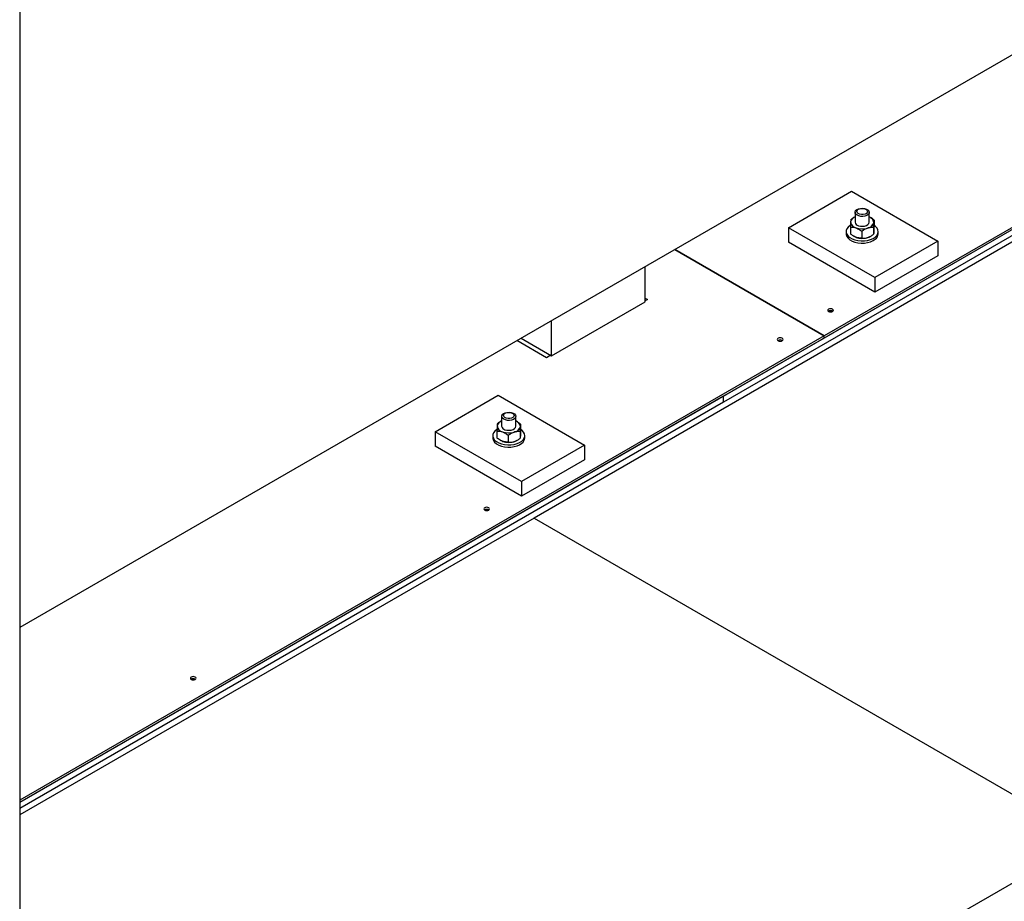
# Model space of a CAD drawing. Header units: millimetres. Extents: x 5 to 589, y 5 to 415.
# Tile 60 of 66: x 518 to 532, y 294 to 306. Entities that reach past the tile are written whole.
import ezdxf

# ---------------------------------------------------------------- set-up
doc = ezdxf.new("R2010")
doc.units = ezdxf.units.MM
doc.layers.add('TRAIT-FORT', color=4, linetype='Continuous', lineweight=25)

msp = doc.modelspace()

# ---------------------------------------------------------------- linework, layer by layer
at = {"layer": 'TRAIT-FORT', "color": 4, "linetype": 'Continuous', "lineweight": 25}
for p, q in [((518.19836, 326.01165), (518.19836, 289.26731)), ((552.9436, 317.71782), (518.19836, 297.65983)), ((548.91312, 312.94186), (528.05349, 300.89985)), ((548.91312, 312.97248), (529.4677, 301.74688)), ((548.91312, 312.94186), (529.4677, 301.71626)), ((548.91312, 312.86021), (528.05349, 300.8182)), ((536.00836, 305.31862), (525.40176, 299.19556)), ((528.96486, 303.26179), (529.84875, 303.77204)), ((529.84875, 303.77204), (531.05867, 303.07357)), ((529.88309, 303.40525), (529.87767, 303.40212)), ((529.89801, 303.47691), (529.89801, 303.33892)), ((530.09801, 303.33892), (530.09801, 303.47691)), ((530.11599, 303.40348), (530.11294, 303.40525)), ((530.17479, 302.56331), (528.96486, 303.26179)), ((528.96486, 303.26179), (528.96486, 303.05765)), ((529.83244, 303.26744), (529.83244, 303.1758)), ((530.15725, 303.2611), (530.15725, 303.16946)), ((530.16359, 303.36936), (530.16359, 303.27772)), ((529.77301, 303.20624), (529.77301, 303.17562)), ((529.88003, 303.14168), (529.88309, 303.13991)), ((529.99167, 303.21014), (529.99167, 303.1185)), ((530.11294, 303.13991), (530.11818, 303.14294)), ((530.22301, 303.17562), (530.22301, 303.20624)), ((530.17479, 302.35917), (528.96486, 303.05765)), ((531.05867, 303.07357), (530.17479, 302.56331)), ((531.05867, 303.07357), (531.05867, 302.86943)), ((527.37289, 302.95617), (529.46768, 301.74687)), ((529.4677, 301.74688), (527.37291, 302.95618)), ((531.05867, 302.86943), (530.17479, 302.35917)), ((526.95847, 302.22523), (526.95847, 302.71693)), ((530.17479, 302.56331), (530.17479, 302.35917)), ((525.64746, 301.46841), (526.95847, 302.22523)), ((526.95847, 302.27695), (526.99281, 302.25712)), ((526.99281, 302.25712), (526.95847, 302.2373)), ((525.64746, 301.46841), (525.64746, 301.9601)), ((529.46768, 301.74687), (518.19836, 295.24123)), ((529.46768, 301.71625), (529.46768, 301.74687)), ((529.4677, 301.71626), (529.4677, 301.74688)), ((529.46768, 301.71625), (518.19836, 295.21061)), ((525.57859, 301.44072), (525.16318, 301.68053)), ((525.2216, 301.71425), (525.64746, 301.46841)), ((529.4677, 301.71626), (529.46768, 301.71627)), ((525.63701, 301.47444), (525.57859, 301.44072)), ((524.01512, 300.40436), (524.899, 300.91461)), ((524.899, 300.91461), (526.10893, 300.21614)), ((528.05347, 300.89984), (518.19836, 295.21061)), ((528.05347, 300.81819), (518.19836, 295.12895)), ((528.05347, 300.81819), (528.05347, 300.89984)), ((528.05349, 300.8182), (528.05347, 300.81821)), ((528.05349, 300.8182), (528.05349, 300.89985)), ((524.93334, 300.54782), (524.92792, 300.54469)), ((524.94826, 300.61948), (524.94826, 300.4815)), ((525.14826, 300.4815), (525.14826, 300.61948)), ((525.16625, 300.54605), (525.16319, 300.54782)), ((525.21384, 300.51193), (525.21384, 300.4203)), ((524.01512, 300.40436), (524.01512, 300.20022)), ((525.22504, 299.70588), (524.01512, 300.40436)), ((524.82326, 300.34881), (524.82326, 300.31819)), ((524.88269, 300.41001), (524.88269, 300.31837)), ((525.04193, 300.35271), (525.04193, 300.26108)), ((525.2075, 300.40367), (525.2075, 300.31204)), ((525.27326, 300.31819), (525.27326, 300.34881)), ((524.93028, 300.28425), (524.93334, 300.28249)), ((525.16319, 300.28249), (525.16843, 300.28551)), ((526.10893, 300.21614), (525.22504, 299.70588)), ((526.10893, 300.21614), (526.10893, 300.012)), ((525.22504, 299.50175), (524.01512, 300.20022)), ((526.10893, 300.012), (525.22504, 299.50175)), ((525.22504, 299.70588), (525.22504, 299.50175)), ((525.40176, 299.19556), (518.19836, 295.03713)), ((525.40176, 299.19556), (533.17991, 294.70533)), ((522.57331, 288.58227), (533.17991, 294.70533))]:
    msp.add_line(p, q, dxfattribs=at)
at = {"layer": 'TRAIT-FORT', "color": 4, "linetype": 'Continuous', "lineweight": 25, "flags": 128}
for points in [[(529.94544, 303.52601), (529.97284, 303.53278), (530.00249, 303.53458), (530.03174, 303.53125), (530.05799, 303.5231), (530.07891, 303.51084), (530.09264, 303.49557), (530.09797, 303.47864), (530.09441, 303.46155), (530.08229, 303.44583), (530.06268, 303.43287), (530.03732, 303.42383), (530.00848, 303.41949), (529.9787, 303.42027), (529.95063, 303.42607), (529.92678, 303.43639), (529.90926, 303.45031), (529.89962, 303.46659), (529.89873, 303.48379), (529.90665, 303.50038), (529.9227, 303.51488), (529.94544, 303.52601)], [(529.95858, 303.52552), (529.98278, 303.53109), (530.00881, 303.53154), (530.03355, 303.52682), (530.05399, 303.51751), (530.06769, 303.50472), (530.07298, 303.48999), (530.06923, 303.47511), (530.05689, 303.46187), (530.03745, 303.45186), (530.01325, 303.4463), (529.98721, 303.44585), (529.96248, 303.45056), (529.94203, 303.45988), (529.92834, 303.47267), (529.92305, 303.48739), (529.9268, 303.50227), (529.93914, 303.51551), (529.95858, 303.52552)], [(529.83062, 303.29303), (529.82958, 303.29236), (529.803, 303.27102), (529.7844, 303.24704), (529.77455, 303.22138), (529.77384, 303.1951), (529.78231, 303.16928), (529.79962, 303.14497), (529.82504, 303.12317), (529.85755, 303.10477), (529.89581, 303.09052), (529.93825, 303.08101), (529.98314, 303.07663), (530.02863, 303.07756), (530.07288, 303.08375), (530.11406, 303.09496), (530.15048, 303.11072), (530.18067, 303.13039), (530.18067, 303.13039)], [(529.94512, 303.28993), (529.97248, 303.28311), (530.00211, 303.28124), (530.03138, 303.2845), (530.05768, 303.2926), (530.07869, 303.30481), (530.09252, 303.32005), (530.09796, 303.33697), (530.09801, 303.33892)], [(530.18067, 303.13039), (530.20338, 303.15317), (530.21768, 303.17812), (530.22299, 303.20422), (530.21908, 303.23041), (530.20613, 303.2556), (530.18465, 303.27878), (530.16359, 303.29418)], [(529.77301, 303.17562), (529.77384, 303.16448), (529.78231, 303.13866), (529.79962, 303.11435), (529.82504, 303.09255), (529.85755, 303.07415), (529.89581, 303.0599), (529.93825, 303.05039), (529.98314, 303.04601), (530.02863, 303.04694), (530.07288, 303.05313), (530.11406, 303.06433), (530.15048, 303.0801), (530.18067, 303.09977)], [(529.91205, 303.12663), (529.89479, 303.13378), (529.88309, 303.13991)], [(529.58435, 302.12038), (529.57138, 302.12538), (529.55607, 302.12714), (529.54076, 302.12538), (529.52779, 302.12038), (529.51912, 302.11288), (529.51607, 302.10405), (529.51912, 302.09521), (529.52779, 302.08772), (529.54076, 302.08271), (529.55607, 302.08096), (529.57138, 302.08271), (529.58435, 302.08772), (529.59303, 302.09521), (529.59607, 302.10405), (529.59303, 302.11288), (529.58435, 302.12038)], [(528.87727, 301.71218), (528.86429, 301.71719), (528.84898, 301.71895), (528.83367, 301.71719), (528.8207, 301.71218), (528.81203, 301.70469), (528.80898, 301.69585), (528.81203, 301.68702), (528.8207, 301.67953), (528.83367, 301.67452), (528.84898, 301.67276), (528.86429, 301.67452), (528.87727, 301.67953), (528.88594, 301.68702), (528.88898, 301.69585), (528.88594, 301.70469), (528.87727, 301.71218)], [(524.99569, 300.66858), (525.0231, 300.67535), (525.05274, 300.67715), (525.08199, 300.67383), (525.10824, 300.66567), (525.12916, 300.65342), (525.14289, 300.63814), (525.14822, 300.62121), (525.14466, 300.60413), (525.13254, 300.58841), (525.11293, 300.57545), (525.08758, 300.5664), (525.05873, 300.56207), (525.02895, 300.56284), (525.00089, 300.56864), (524.97703, 300.57896), (524.95951, 300.59288), (524.94987, 300.60916), (524.94898, 300.62637), (524.95691, 300.64295), (524.97295, 300.65746), (524.99569, 300.66858)], [(525.00883, 300.66809), (525.03303, 300.67366), (525.05907, 300.67411), (525.0838, 300.66939), (525.10425, 300.66008), (525.11794, 300.64729), (525.12323, 300.63256), (525.11948, 300.61768), (525.10714, 300.60444), (525.0877, 300.59443), (525.0635, 300.58887), (525.03746, 300.58842), (525.01273, 300.59314), (524.99228, 300.60245), (524.97859, 300.61524), (524.9733, 300.62996), (524.97705, 300.64484), (524.98939, 300.65809), (525.00883, 300.66809)], [(524.88087, 300.4356), (524.87984, 300.43493), (524.85325, 300.4136), (524.83465, 300.38961), (524.8248, 300.36395), (524.82409, 300.33767), (524.83257, 300.31185), (524.84987, 300.28754), (524.87529, 300.26574), (524.9078, 300.24734), (524.94606, 300.23309), (524.9885, 300.22358), (525.03339, 300.2192), (525.07889, 300.22013), (525.12313, 300.22632), (525.16431, 300.23753), (525.20074, 300.25329), (525.23092, 300.27296), (525.23092, 300.27296)], [(524.99537, 300.43251), (525.02273, 300.42568), (525.05237, 300.42382), (525.08163, 300.42708), (525.10794, 300.43517), (525.12894, 300.44738), (525.14277, 300.46263), (525.14821, 300.47955), (525.14826, 300.4815)], [(525.23092, 300.27296), (525.25363, 300.29574), (525.26793, 300.32069), (525.27324, 300.3468), (525.26933, 300.37298), (525.25638, 300.39818), (525.23491, 300.42135), (525.21384, 300.43676)], [(524.82326, 300.31819), (524.82409, 300.30705), (524.83257, 300.28123), (524.84987, 300.25692), (524.87529, 300.23512), (524.9078, 300.21672), (524.94606, 300.20247), (524.9885, 300.19296), (525.03339, 300.18858), (525.07889, 300.18951), (525.12313, 300.1957), (525.16431, 300.20691), (525.20074, 300.22267), (525.23092, 300.24234)], [(524.96231, 300.2692), (524.94504, 300.27636), (524.93334, 300.28249)], [(524.7672, 299.33949), (524.75423, 299.3445), (524.73892, 299.34626), (524.72361, 299.3445), (524.71064, 299.33949), (524.70197, 299.332), (524.69892, 299.32317), (524.70197, 299.31433), (524.71064, 299.30684), (524.72361, 299.30183), (524.73892, 299.30007), (524.75423, 299.30183), (524.7672, 299.30684), (524.77588, 299.31433), (524.77892, 299.32317), (524.77588, 299.332), (524.7672, 299.33949)], [(520.65714, 296.96681), (520.64417, 296.97181), (520.62886, 296.97357), (520.61355, 296.97181), (520.60058, 296.96681), (520.5919, 296.95931), (520.58886, 296.95048), (520.5919, 296.94164), (520.60058, 296.93415), (520.61355, 296.92914), (520.62886, 296.92739), (520.64417, 296.92914), (520.65714, 296.93415), (520.66581, 296.94164), (520.66886, 296.95048), (520.66581, 296.95931), (520.65714, 296.96681)]]:
    msp.add_lwpolyline(points, dxfattribs=at)
at = {"layer": 'TRAIT-FORT', "color": 4, "linetype": 'Continuous', "lineweight": 25}
for centre, radius, start, end in [((529.92485, 303.3263), 0.09063, 107.223189, 169.96638), ((530.07055, 303.32683), 0.09032, 5.671709, 72.295389), ((529.93058, 303.35311), 0.09561, 186.617633, 258.82974), ((529.95543, 303.34699), 0.05798, 187.996086, 259.75292), ((529.99821, 303.51159), 0.26658, 251.144173, 286.620245), ((530.05761, 303.36055), 0.10575, 279.168114, 346.441219), ((529.99821, 303.3789), 0.26658, 251.144173, 286.620245), ((530.02204, 303.2992), 0.1834, 286.607654, 299.709389), ((530.12672, 303.17963), 0.09637, 304.040897, 357.612427), ((529.55607, 302.03952), 0.05761, 58.681708, 121.318292), ((528.84898, 301.63133), 0.05761, 58.681699, 121.318301), ((524.9751, 300.46888), 0.09063, 107.223189, 169.96638), ((525.1208, 300.4694), 0.09032, 5.671709, 72.295389), ((524.98083, 300.49568), 0.09561, 186.617633, 258.82974), ((525.00568, 300.48956), 0.05798, 187.996086, 259.75292), ((525.04846, 300.65416), 0.26658, 251.144173, 286.620245), ((525.10786, 300.50312), 0.10575, 279.168114, 346.441219), ((525.04846, 300.52148), 0.26658, 251.144173, 286.620245), ((525.0723, 300.44177), 0.1834, 286.607654, 299.709389), ((525.17697, 300.3222), 0.09637, 304.040897, 357.612427), ((524.73892, 299.25864), 0.05761, 58.681704, 121.318296), ((520.62886, 296.88595), 0.05761, 58.681707, 121.318293)]:
    msp.add_arc(centre, radius, start, end, dxfattribs=at)
for points, knots in [([(529.83877, 303.3757), (529.84996, 303.3845), (529.86255, 303.3944), (529.87632, 303.40104), (529.87785, 303.40177)], [0, 0, 0, 0, 0.889211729, 1, 1, 1, 1]), ([(530.11534, 303.40181), (530.12208, 303.39851), (530.13905, 303.39021), (530.15436, 303.3772), (530.16359, 303.36936)], [0, 0, 0, 0, 0.39731161, 1, 1, 1, 1]), ([(529.83561, 303.34209), (529.83505, 303.33138), (529.83394, 303.31013), (529.83293, 303.28159), (529.83244, 303.26744)], [0, 0, 0, 0, 0.5039974, 1, 1, 1, 1]), ([(529.83244, 303.26744), (529.83846, 303.26802), (529.86221, 303.27034), (529.88982, 303.26712), (529.91076, 303.25977), (529.91205, 303.25931)], [0, 0, 0, 0, 0.2417679, 0.9532842, 1, 1, 1, 1]), ([(529.83877, 303.3757), (529.83834, 303.37308), (529.83746, 303.36776), (529.83636, 303.35462), (529.83574, 303.34429), (529.83561, 303.34209)], [0, 0, 0, 0, 0.43238347, 0.87955055, 1, 1, 1, 1]), ([(529.91205, 303.25931), (529.92952, 303.2512), (529.95728, 303.2383), (529.98237, 303.21776), (529.99167, 303.21014)], [0, 0, 0, 0, 0.62900715, 1, 1, 1, 1]), ([(530.07446, 303.25615), (530.0599, 303.25048), (530.031, 303.23923), (530.00471, 303.21978), (529.99167, 303.21014)], [0, 0, 0, 0, 0.5039974, 1, 1, 1, 1]), ([(530.15725, 303.2611), (530.14591, 303.2624), (530.12286, 303.26506), (530.09427, 303.26182), (530.07793, 303.25714), (530.07446, 303.25615)], [0, 0, 0, 0, 0.43238347, 0.87955055, 1, 1, 1, 1]), ([(530.15725, 303.2611), (530.15768, 303.27331), (530.15857, 303.29814), (530.15966, 303.32238), (530.16029, 303.33341), (530.16042, 303.33576)], [0, 0, 0, 0, 0.43238347, 0.87955055, 1, 1, 1, 1]), ([(530.16042, 303.33576), (530.16098, 303.34409), (530.16208, 303.36063), (530.16309, 303.36647), (530.16359, 303.36936)], [0, 0, 0, 0, 0.5039974, 1, 1, 1, 1]), ([(530.16359, 303.27772), (530.16315, 303.26552), (530.16227, 303.24069), (530.16118, 303.21644), (530.16055, 303.20541), (530.16042, 303.20307)], [0, 0, 0, 0, 0.43238347, 0.87955055, 1, 1, 1, 1]), ([(529.91205, 303.12663), (529.91076, 303.1271), (529.88982, 303.13482), (529.86221, 303.15147), (529.83846, 303.17088), (529.83244, 303.1758)], [0, 0, 0, 0, 0.0467158, 0.7582321, 1, 1, 1, 1]), ([(529.99167, 303.1185), (529.98237, 303.11758), (529.95728, 303.11509), (529.92952, 303.12217), (529.91205, 303.12663)], [0, 0, 0, 0, 0.37099285, 1, 1, 1, 1]), ([(529.99167, 303.1185), (530.00301, 303.1172), (530.02607, 303.11454), (530.05466, 303.11778), (530.07099, 303.12246), (530.07446, 303.12346)], [0, 0, 0, 0, 0.43238347, 0.87955055, 1, 1, 1, 1]), ([(530.07446, 303.12346), (530.08903, 303.12913), (530.11793, 303.14038), (530.14421, 303.15982), (530.15725, 303.16946)], [0, 0, 0, 0, 0.5039974, 1, 1, 1, 1]), ([(530.16042, 303.20307), (530.15986, 303.19473), (530.15876, 303.17819), (530.15775, 303.17236), (530.15725, 303.16946)], [0, 0, 0, 0, 0.5039974, 1, 1, 1, 1]), ([(524.88903, 300.51827), (524.88859, 300.51565), (524.88771, 300.51033), (524.88662, 300.49719), (524.88599, 300.48686), (524.88586, 300.48466)], [0, 0, 0, 0, 0.43238347, 0.87955055, 1, 1, 1, 1]), ([(524.88903, 300.51827), (524.90022, 300.52707), (524.9128, 300.53698), (524.92657, 300.54361), (524.9281, 300.54434)], [0, 0, 0, 0, 0.889211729, 1, 1, 1, 1]), ([(525.1656, 300.54438), (525.17233, 300.54108), (525.1893, 300.53278), (525.20461, 300.51977), (525.21384, 300.51193)], [0, 0, 0, 0, 0.39731161, 1, 1, 1, 1]), ([(525.21067, 300.47833), (525.21123, 300.48666), (525.21234, 300.50321), (525.21334, 300.50904), (525.21384, 300.51193)], [0, 0, 0, 0, 0.5039974, 1, 1, 1, 1]), ([(524.88586, 300.48466), (524.8853, 300.47395), (524.88419, 300.4527), (524.88319, 300.42416), (524.88269, 300.41001)], [0, 0, 0, 0, 0.5039974, 1, 1, 1, 1]), ([(524.88269, 300.41001), (524.88871, 300.41059), (524.91247, 300.41291), (524.94008, 300.40969), (524.96102, 300.40234), (524.96231, 300.40189)], [0, 0, 0, 0, 0.2417679, 0.9532842, 1, 1, 1, 1]), ([(524.96231, 300.40189), (524.97977, 300.39377), (525.00754, 300.38087), (525.03262, 300.36033), (525.04193, 300.35271)], [0, 0, 0, 0, 0.62900715, 1, 1, 1, 1]), ([(525.12471, 300.39872), (525.11015, 300.39305), (525.08125, 300.3818), (525.05496, 300.36235), (525.04193, 300.35271)], [0, 0, 0, 0, 0.5039974, 1, 1, 1, 1]), ([(525.2075, 300.40367), (525.19617, 300.40498), (525.17311, 300.40763), (525.14452, 300.40439), (525.12818, 300.39971), (525.12471, 300.39872)], [0, 0, 0, 0, 0.43238347, 0.87955055, 1, 1, 1, 1]), ([(525.2075, 300.40367), (525.20794, 300.41588), (525.20882, 300.44071), (525.20991, 300.46495), (525.21054, 300.47599), (525.21067, 300.47833)], [0, 0, 0, 0, 0.43238347, 0.87955055, 1, 1, 1, 1]), ([(525.21384, 300.4203), (525.21341, 300.40809), (525.21252, 300.38326), (525.21143, 300.35901), (525.2108, 300.34798), (525.21067, 300.34564)], [0, 0, 0, 0, 0.43238347, 0.87955055, 1, 1, 1, 1]), ([(524.96231, 300.2692), (524.96102, 300.26967), (524.94008, 300.27739), (524.91247, 300.29404), (524.88871, 300.31345), (524.88269, 300.31837)], [0, 0, 0, 0, 0.0467158, 0.7582321, 1, 1, 1, 1]), ([(525.04193, 300.26108), (525.03262, 300.26015), (525.00754, 300.25766), (524.97977, 300.26474), (524.96231, 300.2692)], [0, 0, 0, 0, 0.37099285, 1, 1, 1, 1]), ([(525.04193, 300.26108), (525.05326, 300.25977), (525.07632, 300.25711), (525.10491, 300.26036), (525.12125, 300.26504), (525.12471, 300.26603)], [0, 0, 0, 0, 0.43238347, 0.87955055, 1, 1, 1, 1]), ([(525.12471, 300.26603), (525.13928, 300.2717), (525.16818, 300.28295), (525.19447, 300.30239), (525.2075, 300.31204)], [0, 0, 0, 0, 0.5039974, 1, 1, 1, 1]), ([(525.21067, 300.34564), (525.21011, 300.3373), (525.20901, 300.32076), (525.208, 300.31493), (525.2075, 300.31204)], [0, 0, 0, 0, 0.5039974, 1, 1, 1, 1])]:
    msp.add_open_spline(points, degree=3, knots=knots, dxfattribs=at)

doc.saveas('drawing.dxf')
